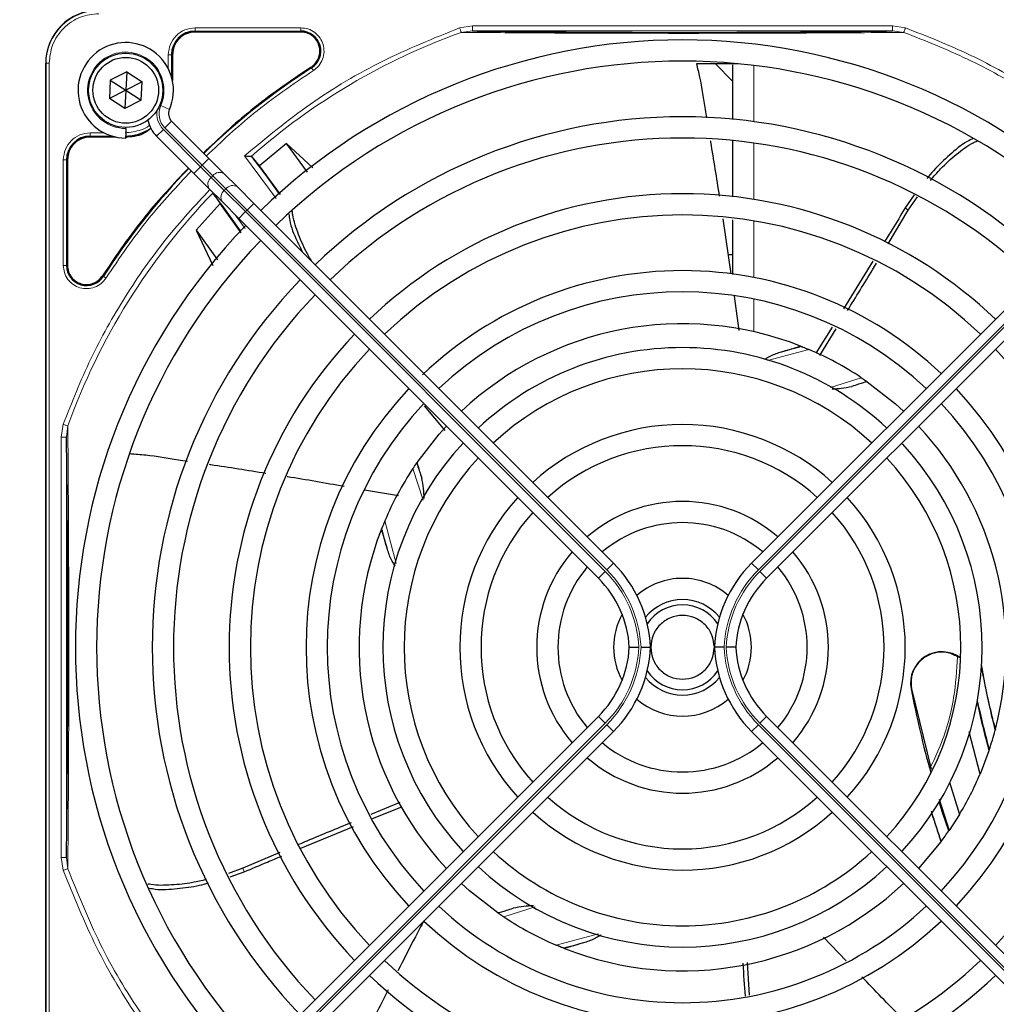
# Paper-space layout 'Blatt3' of a CAD drawing. Header units: millimetres. Extents: x 5 to 418, y 2 to 292.
# Tile 52 of 93: x 83 to 98, y 234 to 249. Entities that reach past the tile are written whole.
import ezdxf

# ---------------------------------------------------------------- set-up
doc = ezdxf.new("R2010")
doc.units = ezdxf.units.MM
doc.layers.add('SLD-0', color=7, linetype='Continuous')
doc.styles.add('SLDTEXTSTYLE0', font='TXT', dxfattribs={"width": 0.605})
doc.dimstyles.new('SLDDIMSTYLE2', dxfattribs={"dimtxt": 3.5, "dimasz": 3.302, "dimexe": 0, "dimexo": 0.0625, "dimgap": 0.875, "dimtad": 1, "dimlfac": 6, "dimrnd": 1e-09, "dimzin": 12, "dimdsep": 46, "dimtxsty": 'SLDTEXTSTYLE0', "dimsah": 1, "dimcen": 0.09, "dimadec": 0, "dimazin": 3, "dimtfac": 1, "dimtofl": 0, "dimtmove": 0, "dimatfit": 3, "dimfxl": 1, "dimfrac": 2, "dimtolj": 1, "dimtzin": 12, "dimarcsym": 0})

# ---------------------------------------------------------------- blocks, each defined once
blk = doc.blocks.new('_D_11')
at = {"layer": 'SLD-0'}
for p, q in [((59.721, 248.802), (59.721, 271.94)), ((143.471, 248.802), (143.471, 271.94)), ((59.721, 270.94), (143.471, 270.94))]:
    blk.add_line(p, q, dxfattribs=at)
for points in [[(59.721, 270.94), (63.023, 270.432), (63.023, 271.448)], [(143.471, 270.94), (140.169, 271.448), (140.169, 270.432)]]:
    blk.add_solid(points, dxfattribs=at)
at = {"layer": 'SLD-0', "insert": (95.581, 275.451), "char_height": 3.5, "attachment_point": 1, "style": 'SLDTEXTSTYLE0'}
blk.add_mtext('502,5', dxfattribs=at)

psp = doc.layouts.new('Blatt3')

# ---------------------------------------------------------------- linework, layer by layer
at = {"color": 7, "linetype": 'Continuous', "lineweight": 18}
for p, q in [((85.6045, 248.9204), (87.2648, 248.9204)), ((85.6045, 248.8705), (87.2648, 248.8705)), ((85.6045, 248.8555), (85.6045, 248.8705)), ((87.2648, 248.8555), (87.2648, 248.8705)), ((89.7599, 248.9217), (89.9618, 248.9549)), ((89.7855, 248.8501), (89.9618, 248.8716)), ((89.9618, 248.9549), (96.5639, 248.9549)), ((89.9618, 248.8716), (96.5639, 248.8716)), ((96.5639, 248.9549), (96.7652, 248.9219)), ((96.5639, 248.8716), (96.7397, 248.8502)), ((85.182, 248.2783), (85.182, 248.4979)), ((85.232, 248.1526), (85.232, 248.498)), ((85.247, 248.498), (85.232, 248.498)), ((83.2545, 248.3647), (83.2598, 248.3647)), ((83.2598, 248.3647), (83.2598, 230.0147)), ((83.3096, 248.3647), (83.2598, 248.3647)), ((83.3096, 248.3647), (83.3096, 230.0147)), ((87.4343, 248.2917), (87.4262, 248.3044)), ((94.3837, 248.3295), (94.3837, 247.4473)), ((85.0623, 247.6987), (85.1997, 247.6385)), ((84.9988, 247.218), (85.1048, 247.3241)), ((85.1048, 247.3241), (85.6901, 246.7388)), ((85.1284, 247.3476), (85.2345, 247.4537)), ((85.7137, 246.7624), (85.1284, 247.3476)), ((83.9545, 247.2704), (84.1742, 247.2704)), ((83.9545, 247.2205), (84.2999, 247.2205)), ((83.9545, 247.2055), (83.9545, 247.2205)), ((94.3837, 247.1108), (94.3837, 246.226)), ((85.7137, 246.7624), (85.8197, 246.8685)), ((86.8777, 246.2398), (86.3802, 246.9107)), ((83.532, 245.1877), (83.532, 246.8479)), ((83.582, 245.1877), (83.582, 246.848)), ((83.597, 246.848), (83.582, 246.848)), ((85.584, 246.6328), (85.6901, 246.7388)), ((85.6901, 246.7388), (85.7137, 246.7624)), ((85.6901, 246.7388), (85.8568, 246.5722)), ((85.8803, 246.5957), (85.7137, 246.7624)), ((85.8803, 246.5957), (85.8568, 246.5722)), ((85.8568, 246.5722), (86.0621, 246.3668)), ((86.0857, 246.3904), (85.8803, 246.5957)), ((86.0621, 246.3668), (86.0857, 246.3904)), ((86.0621, 246.3668), (86.3955, 246.0335)), ((86.419, 246.057), (86.0857, 246.3904)), ((86.419, 246.057), (86.5251, 246.1631)), ((96.8115, 246.0573), (96.7621, 246.0925)), ((86.2339, 245.9829), (86.392, 245.7673)), ((86.2894, 245.9274), (86.3955, 246.0335)), ((86.419, 246.057), (86.3955, 246.0335)), ((86.3955, 246.0335), (92.0474, 240.3815)), ((92.071, 240.4051), (86.419, 246.057)), ((94.4547, 240.4051), (100.1066, 246.057)), ((100.1302, 246.0335), (94.4783, 240.3815)), ((94.3837, 245.8882), (94.3837, 244.9992)), ((83.582, 245.1877), (83.597, 245.1877)), ((84.1481, 245.0263), (84.1607, 245.0182)), ((94.3837, 244.6593), (94.3837, 244.147)), ((95.2503, 243.8674), (94.5997, 243.6947)), ((95.5861, 243.2713), (96.0719, 243.4253)), ((83.4976, 242.4907), (83.5308, 242.6927)), ((83.5809, 242.4907), (83.6024, 242.667)), ((83.4976, 235.8886), (83.4976, 242.4907)), ((83.5809, 235.8886), (83.5809, 242.4907)), ((89.1856, 241.499), (89.0272, 241.9987)), ((88.5851, 241.1772), (88.7634, 240.5057)), ((91.9413, 240.2755), (92.0474, 240.3815)), ((92.071, 240.4051), (92.177, 240.5112)), ((94.4547, 240.4051), (94.3486, 240.5112)), ((94.5843, 240.2755), (94.4783, 240.3815)), ((96.8602, 238.5364), (96.8551, 238.5354)), ((91.9413, 238.1039), (92.0474, 237.9978)), ((94.5843, 238.1039), (94.4783, 237.9978)), ((92.0474, 237.9978), (86.3955, 232.3459)), ((86.419, 232.3223), (92.071, 237.9742)), ((92.071, 237.9742), (92.177, 237.8682)), ((94.4547, 237.9742), (94.3486, 237.8682)), ((100.1066, 232.3223), (94.4547, 237.9742)), ((94.4783, 237.9978), (100.1302, 232.3459)), ((83.5308, 235.6866), (83.4976, 235.8886)), ((83.6025, 235.7122), (83.5809, 235.8886)), ((86.3552, 235.7195), (86.3745, 235.662)), ((90.9495, 235.1112), (90.4538, 234.954)), ((91.2753, 234.5119), (91.9407, 234.6886))]:
    psp.add_line(p, q, dxfattribs=at)
at = {"color": 7, "linetype": 'Continuous', "lineweight": 25}
for p, q in [((87.2648, 248.8555), (85.6045, 248.8555)), ((85.247, 248.498), (85.247, 248.0931)), ((83.2545, 230.0147), (83.2545, 248.3647)), ((94.1378, 248.3563), (93.4802, 248.3563)), ((94.0503, 248.0855), (93.7795, 248.3563)), ((84.2706, 248.0968), (84.2557, 247.8085)), ((84.5278, 248.228), (84.2706, 248.0968)), ((84.2706, 248.0968), (84.5128, 247.9397)), ((84.5278, 248.228), (84.5128, 247.9397)), ((84.5278, 248.228), (84.77, 248.0709)), ((84.77, 248.0709), (84.5128, 247.9397)), ((84.755, 247.7826), (84.77, 248.0709)), ((84.5128, 247.9397), (84.2557, 247.8085)), ((84.4979, 247.6514), (84.2557, 247.8085)), ((84.5128, 247.9397), (84.4979, 247.6514)), ((84.5128, 247.9397), (84.755, 247.7826)), ((84.755, 247.7826), (84.4979, 247.6514)), ((84.5128, 247.3397), (84.5128, 247.3563)), ((84.5128, 247.3397), (84.5128, 247.1897)), ((85.2345, 247.4537), (85.8197, 246.8685)), ((84.3594, 247.2055), (83.9545, 247.2055)), ((85.584, 246.6328), (84.9988, 247.218)), ((87.0406, 247.1029), (86.6173, 246.7509)), ((87.4547, 246.7222), (87.0406, 247.1029)), ((87.3687, 246.6551), (87.0406, 247.1029)), ((85.8197, 246.8685), (86.0614, 246.6268)), ((86.4985, 246.8943), (86.4842, 246.901)), ((86.6173, 246.7509), (86.4985, 246.8943)), ((83.597, 246.848), (83.597, 245.1877)), ((86.9457, 246.3007), (86.6173, 246.7509)), ((85.8257, 246.3911), (85.584, 246.6328)), ((86.0614, 246.6268), (86.2668, 246.4214)), ((86.2668, 246.4214), (86.5251, 246.1631)), ((86.0311, 246.1857), (85.8257, 246.3911)), ((85.8904, 246.3146), (85.9988, 246.1589)), ((96.9017, 246.2966), (96.7621, 246.0925)), ((96.8115, 246.0573), (96.955, 246.2652)), ((86.3283, 245.7001), (85.9988, 246.1589)), ((86.2894, 245.9274), (86.0311, 246.1857)), ((86.5251, 246.1631), (92.177, 240.5112)), ((100.0006, 246.1631), (94.3486, 240.5112)), ((96.4934, 245.5279), (96.8115, 246.0573)), ((91.9413, 240.2755), (86.2894, 245.9274)), ((93.8969, 245.9227), (94.0223, 245.0549)), ((94.5843, 240.2755), (100.2363, 245.9274)), ((85.622, 245.7435), (85.8804, 245.1874)), ((85.622, 245.7435), (85.9526, 245.2752)), ((94.0503, 245.3563), (93.9787, 245.3563)), ((96.253, 245.2562), (95.7938, 244.5069)), ((94.0727, 244.7059), (94.1503, 244.1684)), ((95.616, 244.2207), (95.3582, 243.8093)), ((95.423, 243.7745), (95.6787, 244.1914)), ((95.1164, 243.9221), (95.1262, 243.9182)), ((96.1584, 243.3667), (96.1649, 243.3621)), ((89.2036, 242.9842), (89.5283, 242.5963)), ((89.0858, 242.0852), (89.0904, 242.0918)), ((88.2666, 241.6645), (88.7981, 241.5729)), ((88.5304, 241.0432), (88.5343, 241.0531)), ((96.8602, 238.5364), (97.1678, 237.2776)), ((86.2894, 232.4519), (91.9413, 238.1039)), ((100.2363, 232.4519), (94.5843, 238.1039)), ((98.1794, 237.9019), (98.1753, 237.8861)), ((92.177, 237.8682), (86.5251, 232.2162)), ((94.3486, 237.8682), (100.0006, 232.2162)), ((97.9393, 237.1992), (97.7654, 237.8595)), ((98.0834, 237.5791), (98.0787, 237.5652)), ((98.0787, 237.5652), (97.9393, 237.1992)), ((97.4605, 237.0715), (97.615, 236.5648)), ((88.8209, 236.7505), (88.3632, 236.5611)), ((88.3929, 236.499), (88.8514, 236.6836)), ((97.2965, 236.8028), (97.4528, 236.3129)), ((97.615, 236.5648), (97.4528, 236.3129)), ((87.2648, 236.0339), (88.0903, 236.3758)), ((97.4528, 236.3129), (97.447, 236.3045)), ((97.3221, 236.1313), (96.9726, 235.7156)), ((97.3278, 236.1389), (97.3221, 236.1313)), ((86.9353, 235.9658), (86.3552, 235.7195)), ((86.3552, 235.7195), (86.1265, 235.639)), ((86.1541, 235.5833), (86.3745, 235.662)), ((90.3673, 235.0127), (90.3607, 235.0172)), ((95.8361, 234.2652), (95.4758, 234.6355)), ((91.4093, 234.4572), (91.3994, 234.4611)), ((94.317, 233.7265), (94.2818, 234.2381))]:
    psp.add_line(p, q, dxfattribs=at)
at = {"color": 7, "linetype": 'Continuous', "lineweight": 25, "flags": 128}
for points in [[(96.1649, 243.3621), (96.6087, 243.0155), (96.7369, 242.8994)], [(89.0904, 242.0918), (89.4388, 242.5375), (89.5531, 242.6637)], [(97.447, 236.3045), (97.3562, 236.5786), (97.2979, 236.7634)], [(90.3607, 235.0172), (89.915, 235.3656), (89.7888, 235.4799)]]:
    psp.add_lwpolyline(points, dxfattribs=at)
at = {"color": 7, "linetype": 'Continuous', "lineweight": 25}
for radius in [0.5833, 0.5167]:
    psp.add_circle((84.5128, 247.9397), radius, dxfattribs=at)
for centre, radius, start, end in [((84.0878, 248.3647), 0.8333, 90, 180), ((85.6045, 248.498), 0.3725, 90, 180), ((87.2648, 248.5563), 0.3142, 302.63367, 90), ((93.2628, 239.1897), 9.5417, 90, 133.99915), ((93.2628, 239.1897), 9.5417, 46.02565, 90), ((84.5128, 247.9397), 0.75, 336.32369, 270), ((93.2628, 239.1897), 10.8083, 122.63367, 134.11645), ((93.2628, 239.1897), 9.2083, 46.03708, 133.96292), ((85.3523, 247.5716), 0.1667, 156.32369, 225), ((93.2628, 239.1897), 8.3333, 90, 133.85401), ((93.2628, 239.1897), 8.3333, 46.14599, 90), ((84.5045, 247.948), 0.7275, 270, 303.67329), ((85.3523, 247.5716), 0.5, 191.42049, 225), ((83.9545, 246.848), 0.3725, 90, 180), ((93.2628, 239.1897), 8, 46.19375, 133.80625), ((73.3048, 236.6954), 16.676, 35.2521, 37.70462), ((93.2628, 239.1897), 10.8083, 135.88355, 147.36633), ((73.3048, 236.6954), 15.8406, 34.77699, 37.39093), ((93.2628, 239.1897), 7.125, 90, 133.65963), ((93.2628, 239.1897), 7.125, 46.34037, 90), ((93.2628, 239.1897), 10.0666, 136.18656, 139.37912), ((93.2628, 239.1897), 6.7917, 46.40617, 133.59383), ((93.2628, 239.1897), 9.5417, 136.00085, 223.99915), ((93.2628, 239.1897), 9.2083, 136.03708, 223.96292), ((83.8962, 245.1877), 0.3142, 180, 327.36633), ((93.2628, 239.1897), 5.9167, 90, 133.65297), ((93.2628, 239.1897), 5.9167, 46.61418, 90), ((93.2628, 239.1897), 8.3333, 136.14599, 223.85401), ((93.2628, 239.1897), 8, 136.19375, 223.80625), ((93.2628, 239.1897), 5.5833, 46.71058, 133.28942), ((93.2628, 239.1897), 5.0825, 68.61111, 133.12079), ((93.2628, 239.1897), 7.125, 136.34037, 223.65963), ((93.2628, 239.1897), 6.7917, 136.40617, 223.59383), ((93.2628, 239.1897), 4.7083, 90, 132.97141), ((93.2628, 239.1897), 4.7083, 47.02859, 90), ((90.7686, 259.1477), 15.8406, 284.73484, 285.96759), ((93.2628, 239.1897), 5.0825, 56.44769, 66.98022), ((93.2628, 239.1897), 6.7917, 316.40617, 43.59383), ((93.2628, 239.1897), 4.375, 47.18322, 132.81678), ((93.2628, 239.1897), 5.9167, 136.61418, 223.38582), ((93.2628, 239.1897), 5.9167, 316.61418, 43.38582), ((93.2628, 239.1897), 5.5833, 136.71058, 223.28942), ((93.2628, 239.1897), 5.5833, 316.71058, 43.28942), ((93.2628, 239.1897), 3.5, 90, 132.2706), ((93.2628, 239.1897), 3.5, 47.7294, 90), ((93.2628, 239.1897), 5.0825, 345.32235, 43.12079), ((93.2628, 239.1897), 4.7083, 137.02859, 222.97141), ((93.2628, 239.1897), 4.7083, 317.02859, 42.75082), ((93.2628, 239.1897), 3.1667, 48.01696, 131.98304), ((93.2628, 239.1897), 4.375, 137.18322, 222.81678), ((93.2628, 239.1897), 4.375, 317.18322, 42.81678), ((93.2628, 239.1897), 5.0825, 146.44769, 156.98022), ((93.2628, 239.1897), 3.5, 137.7294, 222.2706), ((93.2628, 239.1897), 2.2917, 90, 130.82935), ((93.2628, 239.1897), 2.2917, 49.17065, 90), ((93.2628, 239.1897), 3.5, 317.7294, 42.2706), ((93.2628, 239.1897), 3.1667, 138.01696, 221.98304), ((93.2628, 239.1897), 3.1667, 318.01696, 41.98304), ((93.2628, 239.1897), 1.9583, 49.88214, 130.11786), ((93.2628, 239.1897), 5.0825, 158.61111, 223.12079), ((73.3048, 236.6954), 15.8406, 14.73484, 15.96759), ((93.2628, 239.1897), 2.2917, 139.17065, 220.82935), ((93.2628, 239.1897), 2.2917, 319.17065, 40.82935), ((93.2628, 239.1897), 1.9583, 139.88214, 220.11786), ((90.7628, 239.0969), 2, 2.65732, 45), ((95.7628, 239.0969), 2, 135, 177.34268), ((93.2628, 239.1897), 1.9583, 319.88214, 40.11786), ((90.7628, 239.0969), 1.6667, 3.18929, 45), ((93.2628, 239.1897), 1.0833, 90, 131.41097), ((93.2628, 239.1897), 1.0833, 48.58903, 90), ((95.7628, 239.0969), 1.6667, 135, 176.81071), ((93.2628, 239.1897), 0.75, 39.13143, 140.86857), ((93.2628, 239.1897), 0.6667, 33.7452, 146.2548), ((93.2628, 239.1897), 1.0833, 151.29385, 208.70615), ((93.2628, 239.1897), 1.0833, 331.29385, 28.70616), ((90.7628, 239.2824), 1.6667, 315, 356.81071), ((90.7628, 239.2824), 2, 315, 357.34268), ((95.7628, 239.2824), 2, 182.65732, 225), ((95.7628, 239.2824), 1.6667, 183.18929, 225), ((97.3371, 238.6282), 0.4909, 52.71206, 190.88967), ((93.2628, 239.1897), 0.6667, 213.7452, 326.2548), ((113.2208, 241.6839), 15.5175, 190.44251, 194.16656), ((93.2628, 239.1897), 0.75, 219.13143, 270), ((93.2628, 239.1897), 0.75, 270, 320.86857), ((113.2208, 241.6839), 16.6659, 190.88967, 195.56108), ((93.2628, 239.1897), 1.0833, 228.58903, 311.41097), ((113.2208, 241.6839), 15.6923, 192.34899, 195.21644), ((113.2208, 241.6839), 15.6841, 192.27781, 195.17181), ((93.2628, 239.1897), 5.0825, 341.52584, 345.13904), ((93.2628, 239.1897), 1.9583, 229.88214, 270), ((93.2628, 239.1897), 1.9583, 270, 310.11786), ((93.2628, 239.1897), 2.2917, 229.17065, 310.82935), ((93.2628, 239.1897), 5.0825, 328.90506, 336.94357), ((93.2628, 239.1897), 3.1667, 228.01696, 270), ((93.2628, 239.1897), 3.1667, 270, 311.98304), ((93.2628, 239.1897), 3.5, 227.7294, 312.2706), ((113.2208, 241.6839), 16.8325, 197.65463, 199.2337), ((93.2628, 239.1897), 5.0825, 323.11197, 325.41226), ((93.2628, 239.1897), 4.375, 227.18322, 270), ((93.2628, 239.1897), 4.375, 270, 312.81678), ((93.2628, 239.1897), 4.7083, 227.02859, 312.97141), ((93.2628, 239.1897), 5.0825, 248.61111, 313.12079), ((93.2628, 239.1897), 5.5833, 226.71058, 270), ((93.2628, 239.1897), 5.5833, 270, 313.28942), ((93.2628, 239.1897), 5.0825, 236.44769, 246.98022), ((93.2628, 239.1897), 5.9167, 226.61418, 313.38582), ((95.7571, 219.2317), 15.8406, 104.73484, 105.96759), ((93.2628, 239.1897), 6.7917, 226.40617, 270), ((93.2628, 239.1897), 6.7917, 270, 313.59383), ((93.2628, 239.1897), 7.125, 226.34037, 313.65963)]:
    psp.add_arc(centre, radius, start, end, dxfattribs=at)
at = {"color": 7, "linetype": 'Continuous', "lineweight": 18}
for centre, radius, start, end in [((84.0878, 248.3647), 0.828, 90, 180), ((93.2628, 239.1897), 10.2672, 109.79676, 131.31692), ((84.5128, 247.9397), 0.6, 336.32369, 270), ((85.3523, 247.5716), 0.3167, 156.32369, 225), ((85.3523, 247.5716), 0.35, 170.36293, 225), ((85.9372, 246.4652), 0.1339, 126.95053, 213.57825), ((85.9873, 246.5152), 0.1339, 56.42175, 143.04947), ((86.1927, 246.3099), 0.1339, 56.42175, 143.04947), ((93.2628, 239.1897), 10.2672, 135.92524, 160.20345), ((86.1426, 246.2598), 0.1339, 126.95053, 213.57825), ((90.7686, 259.1477), 16.676, 288.00213, 288.8569), ((73.3048, 236.6954), 16.676, 18.00213, 18.8569), ((90.7628, 239.0969), 1.8167, 2.92572, 45), ((90.7628, 239.0969), 1.85, 2.87296, 45), ((95.7628, 239.0969), 1.85, 135, 177.12704), ((95.7628, 239.0969), 1.8167, 135, 177.07428), ((90.7628, 239.2824), 1.8167, 315, 357.07428), ((90.7628, 239.2824), 1.85, 315, 357.12704), ((95.7628, 239.2824), 1.85, 182.87296, 225), ((95.7628, 239.2824), 1.8167, 182.92572, 225), ((95.7571, 219.2317), 16.676, 108.00213, 108.8569)]:
    psp.add_arc(centre, radius, start, end, dxfattribs=at)
for points, knots in [([(84.0878, 249.1428), (83.9899, 249.1325), (83.8393, 249.1165), (83.6582, 249.0194), (83.5335, 248.919), (83.4331, 248.7943), (83.336, 248.6131), (83.32, 248.4626), (83.3096, 248.3647)], [0, 0, 0, 0, 0.2394568, 0.3683607, 0.5, 0.6316393, 0.7605432, 1, 1, 1, 1]), ([(85.182, 248.4979), (85.1884, 248.5533), (85.2011, 248.664), (85.2988, 248.8037), (85.4384, 248.9014), (85.5492, 248.9141), (85.6045, 248.9204)], [0, 0, 0, 0, 0.2499998, 0.4999995, 0.7499998, 1, 1, 1, 1]), ([(85.6045, 248.9204), (85.6045, 248.9141), (85.6045, 248.9014), (85.6045, 248.8853), (85.6045, 248.8736), (85.6045, 248.8715), (85.6045, 248.8705)], [0, 0, 0, 0, 0.2499974, 0.4999983, 0.7499991, 1, 1, 1, 1]), ([(86.3802, 246.9107), (86.7193, 247.1905), (87.3977, 247.7503), (88.5365, 248.428), (89.3522, 248.7572), (89.7599, 248.9217)], [0, 0, 0, 0, 0.3332143, 0.6667754, 1, 1, 1, 1]), ([(87.2648, 248.9204), (87.3028, 248.917), (87.3808, 248.9099), (87.4871, 248.8526), (87.5699, 248.7666), (87.62, 248.6603), (87.6351, 248.5437), (87.6118, 248.4267), (87.5531, 248.3211), (87.4913, 248.2731), (87.4611, 248.2497)], [0, 0, 0, 0, 0.1217125, 0.2499998, 0.3782872, 0.4999997, 0.6217122, 0.7499998, 0.8782874, 1, 1, 1, 1]), ([(89.7855, 248.85), (89.7842, 248.8537), (89.7816, 248.861), (89.7754, 248.8785), (89.768, 248.8991), (89.7626, 248.9142), (89.7599, 248.9217)], [0, 0, 0, 0, 0.25, 0.5, 0.75, 1, 1, 1, 1]), ([(96.7652, 248.9219), (96.7632, 248.9164), (96.7594, 248.9057), (96.7528, 248.8874), (96.7467, 248.8702), (96.7421, 248.8572), (96.7404, 248.8522), (96.7397, 248.8502)], [0, 0, 0, 0, 0.1851978, 0.3532781, 0.6370716, 0.8527573, 1, 1, 1, 1]), ([(96.7652, 248.9219), (97.111, 248.7854), (97.8045, 248.5114), (98.7802, 247.9588), (99.679, 247.3346), (100.2067, 246.8468), (100.4598, 246.6128)], [0, 0, 0, 0, 0.253873, 0.5092361, 0.7645992, 1, 1, 1, 1]), ([(89.7855, 248.85), (89.9881, 248.8485), (90.3699, 248.8456), (90.9572, 248.8409), (91.4315, 248.8388), (91.7982, 248.8364), (92.0705, 248.8355), (92.4215, 248.8364), (92.8516, 248.8353), (93.4066, 248.8328), (93.9935, 248.8376), (94.5817, 248.8349), (95.2241, 248.8398), (95.9539, 248.8431), (96.469, 248.8477), (96.7397, 248.8502)], [0, 0, 0, 0, 0.0992266, 0.1869854, 0.2680266, 0.3050007, 0.3411624, 0.3801061, 0.4467472, 0.5120558, 0.5978149, 0.6780584, 0.7487781, 0.8679482, 1, 1, 1, 1]), ([(96.7397, 248.8502), (97.0772, 248.717), (97.7522, 248.4508), (98.7024, 247.917), (99.6001, 247.299), (100.1365, 246.8103), (100.4046, 246.5659)], [0, 0, 0, 0, 0.25, 0.5, 0.75, 1, 1, 1, 1]), ([(87.4611, 248.2497), (87.4577, 248.255), (87.4509, 248.2657), (87.4422, 248.2793), (87.4359, 248.2891), (87.4348, 248.2909), (87.4343, 248.2917)], [0, 0, 0, 0, 0.2499911, 0.4999941, 0.749997, 1, 1, 1, 1]), ([(87.4611, 248.2497), (87.141, 248.0332), (86.545, 247.6303), (86.0219, 247.1369), (85.7797, 246.9085)], [0, 0, 0, 0, 0.53717444, 1, 1, 1, 1]), ([(84.5045, 247.2704), (84.589, 247.2805), (84.7189, 247.2958), (84.8443, 247.3551), (84.8835, 247.3875), (84.8876, 247.3909)], [0, 0, 0, 0, 0.6247077, 0.9609985, 1, 1, 1, 1]), ([(83.532, 246.8479), (83.5384, 246.9033), (83.5511, 247.014), (83.6488, 247.1537), (83.7884, 247.2514), (83.8992, 247.2641), (83.9545, 247.2704)], [0, 0, 0, 0, 0.2499997, 0.4999995, 0.7499997, 1, 1, 1, 1]), ([(85.544, 246.6728), (85.3156, 246.4306), (84.8222, 245.9075), (84.4193, 245.3115), (84.2028, 244.9914)], [0, 0, 0, 0, 0.4628256, 1, 1, 1, 1]), ([(85.8352, 246.3816), (85.6028, 246.1302), (85.1167, 245.6042), (84.4939, 244.7073), (83.9414, 243.7319), (83.6674, 243.0384), (83.5308, 242.6927)], [0, 0, 0, 0, 0.2342192, 0.4899767, 0.7457343, 1, 1, 1, 1]), ([(84.2028, 244.9914), (84.1794, 244.9612), (84.1314, 244.8994), (84.0258, 244.8407), (83.9088, 244.8174), (83.7922, 244.8325), (83.6859, 244.8826), (83.5999, 244.9653), (83.5426, 245.0717), (83.5355, 245.1497), (83.532, 245.1877)], [0, 0, 0, 0, 0.1217126, 0.25, 0.3782874, 0.5, 0.6217126, 0.75, 0.8782874, 1, 1, 1, 1]), ([(83.582, 245.1877), (83.5809, 245.1877), (83.5789, 245.1877), (83.5672, 245.1877), (83.551, 245.1877), (83.5384, 245.1877), (83.532, 245.1877)], [0, 0, 0, 0, 0.25000199, 0.50000399, 0.75000598, 1, 1, 1, 1]), ([(84.2028, 244.9914), (84.1975, 244.9948), (84.1868, 245.0016), (84.1732, 245.0103), (84.1634, 245.0166), (84.1616, 245.0177), (84.1607, 245.0182)], [0, 0, 0, 0, 0.25000001, 0.50000001, 0.75000001, 1, 1, 1, 1]), ([(83.6025, 235.7122), (83.6043, 235.9276), (83.6076, 236.3286), (83.6116, 236.9355), (83.6157, 237.5874), (83.6166, 238.3499), (83.6189, 239.148), (83.6172, 239.8491), (83.6162, 240.4145), (83.6146, 240.9541), (83.6114, 241.4993), (83.6073, 242.0804), (83.6041, 242.4635), (83.6024, 242.667)], [0, 0, 0, 0, 0.1054719, 0.1963571, 0.2752888, 0.387443, 0.5077236, 0.5879672, 0.6632165, 0.7350379, 0.8122986, 0.9002709, 1, 1, 1, 1]), ([(97.1607, 237.3065), (97.2058, 237.4019), (97.3705, 237.7501), (97.5409, 238.3333), (97.57, 238.8273), (97.5826, 239.0416)], [0, 0, 0, 0, 0.1759731, 0.6425035, 1, 1, 1, 1]), ([(83.6025, 235.7122), (83.5989, 235.7109), (83.5916, 235.7083), (83.5741, 235.702), (83.5534, 235.6947), (83.5384, 235.6893), (83.5308, 235.6866)], [0, 0, 0, 0, 0.25, 0.5, 0.75, 1, 1, 1, 1]), ([(83.5308, 235.6866), (83.6953, 235.2789), (84.0246, 234.4633), (84.7022, 233.3245), (85.262, 232.6461), (85.5418, 232.3071)], [0, 0, 0, 0, 0.33322457, 0.66678571, 1, 1, 1, 1]), ([(85.5515, 232.411), (85.2808, 232.7433), (84.7395, 233.4078), (84.083, 234.5197), (83.7627, 235.3147), (83.6025, 235.7122)], [0, 0, 0, 0, 0.3333334, 0.6666667, 1, 1, 1, 1])]:
    psp.add_open_spline(points, degree=3, knots=knots, dxfattribs=at)
for points in [[(87.2648, 248.9204), (87.2648, 248.9141), (87.2648, 248.9014), (87.2648, 248.8853), (87.2648, 248.8736), (87.2648, 248.8715), (87.2648, 248.8705)], [(89.9618, 248.9549), (89.9618, 248.9441), (89.9618, 248.9225), (89.9618, 248.8951), (89.9618, 248.8758), (89.9618, 248.873), (89.9618, 248.8716)], [(96.5639, 248.9549), (96.5639, 248.9441), (96.5639, 248.9225), (96.5639, 248.8951), (96.5639, 248.8758), (96.5639, 248.873), (96.5639, 248.8716)], [(85.182, 248.4979), (85.1884, 248.4979), (85.201, 248.4979), (85.2172, 248.4979), (85.2289, 248.498), (85.2309, 248.498), (85.232, 248.498)], [(83.9545, 247.2704), (83.9545, 247.2641), (83.9545, 247.2514), (83.9545, 247.2353), (83.9545, 247.2236), (83.9545, 247.2215), (83.9545, 247.2205)], [(83.532, 246.8479), (83.5384, 246.8479), (83.551, 246.8479), (83.5672, 246.848), (83.5789, 246.848), (83.5809, 246.848), (83.582, 246.848)], [(83.5308, 242.6927), (83.5383, 242.69), (83.5534, 242.6846), (83.574, 242.6772), (83.5915, 242.6709), (83.5988, 242.6683), (83.6024, 242.667)], [(83.4976, 242.4907), (83.5084, 242.4907), (83.53, 242.4907), (83.5573, 242.4907), (83.5767, 242.4907), (83.5795, 242.4907), (83.5809, 242.4907)], [(83.5809, 235.8886), (83.5795, 235.8886), (83.5767, 235.8886), (83.5573, 235.8886), (83.53, 235.8886), (83.5084, 235.8886), (83.4976, 235.8886)]]:
    psp.add_open_spline(points, degree=3, dxfattribs=at)
at = {"color": 7, "linetype": 'Continuous', "lineweight": 25}
for points, knots in [([(89.9618, 248.8716), (90.1553, 248.8691), (90.5218, 248.8644), (91.084, 248.8588), (91.5817, 248.8547), (92.0401, 248.852), (92.4689, 248.8502), (92.9153, 248.849), (93.4222, 248.8487), (93.9604, 248.8498), (94.514, 248.852), (95.1178, 248.8559), (95.8148, 248.8621), (96.3029, 248.8683), (96.5639, 248.8716)], [0, 0, 0, 0, 0.0996723, 0.18873086, 0.26886782, 0.32734337, 0.38956428, 0.45200471, 0.5145617, 0.59965472, 0.67621948, 0.7501682, 0.86643538, 1, 1, 1, 1]), ([(87.4262, 248.3044), (87.1032, 248.0859), (86.5033, 247.6803), (85.9768, 247.1836), (85.7338, 246.9544)], [0, 0, 0, 0, 0.53849412, 1, 1, 1, 1]), ([(93.4802, 248.3563), (93.4978, 248.2858), (93.5573, 248.0483), (93.5959, 247.762), (93.6321, 247.5493), (93.6395, 247.506)], [0, 0, 0, 0, 0.2519344, 0.8478428, 1, 1, 1, 1]), ([(94.0503, 248.3412), (94.0503, 248.2683), (94.0503, 248.1153), (94.0503, 247.8049), (94.0503, 247.5382), (94.0503, 247.4826)], [0, 0, 0, 0, 0.41884847, 0.87881922, 1, 1, 1, 1]), ([(84.5045, 247.2055), (84.6039, 247.2129), (84.7552, 247.2242), (84.8735, 247.3148), (84.9141, 247.3459)], [0, 0, 0, 0, 0.65753287, 1, 1, 1, 1]), ([(97.8341, 247.1823), (97.8011, 247.1671), (97.6689, 247.106), (97.4597, 246.9262), (97.2492, 246.7303), (97.1382, 246.596), (97.1046, 246.5554)], [0, 0, 0, 0, 0.1200089, 0.4811398, 0.842984, 1, 1, 1, 1]), ([(93.6987, 247.1537), (93.7002, 247.1448), (93.7492, 246.8531), (93.7952, 246.5609), (93.8398, 246.2776)], [0, 0, 0, 0, 0.0306248, 1, 1, 1, 1]), ([(94.0503, 247.1471), (94.0503, 247.1045), (94.0503, 246.8645), (94.0503, 246.5351), (94.0503, 246.2641)], [0, 0, 0, 0, 0.1775506, 1, 1, 1, 1]), ([(97.159, 246.525), (97.2116, 246.5867), (97.3379, 246.7348), (97.5633, 246.9337), (97.7565, 247.0822), (97.872, 247.1353), (97.892, 247.1446)], [0, 0, 0, 0, 0.2443323, 0.5866541, 0.9281893, 1, 1, 1, 1]), ([(86.3802, 246.9107), (86.3937, 246.9094), (86.4161, 246.9072), (86.446, 246.9048), (86.4687, 246.9025), (86.4793, 246.9015), (86.4842, 246.901)], [0, 0, 0, 0, 0.3361266, 0.5608644, 0.7960602, 1, 1, 1, 1]), ([(85.4981, 246.7187), (85.2689, 246.4757), (84.7722, 245.9491), (84.3665, 245.3493), (84.1481, 245.0263)], [0, 0, 0, 0, 0.4615059, 1, 1, 1, 1]), ([(96.7621, 246.0925), (96.6941, 245.979), (96.5858, 245.7985), (96.4756, 245.6193), (96.4347, 245.5527)], [0, 0, 0, 0, 0.62876862, 1, 1, 1, 1]), ([(87.0756, 245.9958), (87.0796, 245.9633), (87.097, 245.8222), (87.178, 245.6193), (87.2614, 245.4554), (87.2909, 245.3973)], [0, 0, 0, 0, 0.1619592, 0.7032449, 1, 1, 1, 1]), ([(87.4394, 245.2488), (87.4149, 245.2892), (87.3316, 245.4266), (87.2275, 245.6729), (87.1461, 245.8984), (87.1315, 246.0207), (87.1293, 246.0387)], [0, 0, 0, 0, 0.1612063, 0.5477467, 0.9333995, 1, 1, 1, 1]), ([(94.0503, 245.9068), (94.0503, 245.7246), (94.0503, 245.4576), (94.0503, 245.1472), (94.0503, 245.0485)], [0, 0, 0, 0, 0.6822724, 1, 1, 1, 1]), ([(95.8553, 244.4793), (95.9875, 244.6929), (96.141, 244.941), (96.2911, 245.1912), (96.3119, 245.2259)], [0, 0, 0, 0, 0.861195, 1, 1, 1, 1]), ([(94.7976, 243.828), (94.8489, 243.8421), (94.9442, 243.8683), (95.0468, 243.8986), (95.106, 243.9173), (95.113, 243.9205), (95.1164, 243.9221)], [0, 0, 0, 0, 0.3307022, 0.6139144, 0.8132321, 1, 1, 1, 1]), ([(94.5514, 243.714), (94.5675, 243.7235), (94.5933, 243.7387), (94.6737, 243.7836), (94.7407, 243.8076), (94.7976, 243.828)], [0, 0, 0, 0, 0.20034, 0.3213139, 1, 1, 1, 1]), ([(95.1262, 243.9182), (95.1267, 243.918), (95.1276, 243.9177), (95.1333, 243.9154), (95.1424, 243.9118), (95.1616, 243.9042), (95.1977, 243.8896), (95.2312, 243.8755), (95.2503, 243.8674)], [0, 0, 0, 0, 0.0782241, 0.1598696, 0.2574567, 0.3644063, 0.6366001, 1, 1, 1, 1]), ([(96.1649, 243.3621), (96.1609, 243.3614), (96.1527, 243.3599), (96.104, 243.3452), (96.0282, 243.3214), (95.9586, 243.2994), (95.9224, 243.288)], [0, 0, 0, 0, 0.222031, 0.4518514, 0.7146841, 1, 1, 1, 1]), ([(96.0719, 243.4253), (96.0839, 243.4173), (96.1066, 243.4021), (96.1312, 243.3854), (96.1454, 243.3756), (96.1527, 243.3706), (96.1573, 243.3674), (96.158, 243.3669), (96.1584, 243.3667)], [0, 0, 0, 0, 0.2946555, 0.558446, 0.6795519, 0.7970431, 0.8989768, 1, 1, 1, 1]), ([(95.6168, 243.2502), (95.6643, 243.2526), (95.7711, 243.2579), (95.8684, 243.2773), (95.9224, 243.288)], [0, 0, 0, 0, 0.4453226, 1, 1, 1, 1]), ([(83.5809, 235.8886), (83.5834, 236.0823), (83.5881, 236.4488), (83.5937, 237.0112), (83.5978, 237.5089), (83.6005, 237.9675), (83.603, 238.5417), (83.6041, 239.2003), (83.6027, 239.8876), (83.6005, 240.4411), (83.5966, 241.0448), (83.5904, 241.7417), (83.5842, 242.2298), (83.5809, 242.4907)], [0, 0, 0, 0, 0.0997395, 0.1888341, 0.2689825, 0.3274726, 0.3897121, 0.5145235, 0.5996364, 0.6761984, 0.7501396, 0.8664184, 1, 1, 1, 1]), ([(84.574, 242.2321), (84.6593, 242.2263), (84.9162, 242.2089), (85.2172, 242.1548), (85.4349, 242.1229), (85.4826, 242.1159)], [0, 0, 0, 0, 0.2795014, 0.8422852, 1, 1, 1, 1]), ([(85.826, 242.0648), (85.834, 242.0636), (86.131, 242.0195), (86.4275, 241.9722), (86.7159, 241.9262)], [0, 0, 0, 0, 0.0271578, 1, 1, 1, 1]), ([(89.0272, 241.9987), (89.0352, 242.0107), (89.0504, 242.0335), (89.0671, 242.058), (89.0769, 242.0723), (89.0819, 242.0796), (89.0851, 242.0842), (89.0856, 242.0849), (89.0858, 242.0852)], [0, 0, 0, 0, 0.29465551, 0.55844603, 0.67955191, 0.79704308, 0.89897682, 1, 1, 1, 1]), ([(89.0904, 242.0918), (89.0911, 242.0877), (89.0926, 242.0795), (89.1073, 242.0308), (89.1311, 241.9551), (89.153, 241.8854), (89.1645, 241.8492)], [0, 0, 0, 0, 0.222031, 0.4518514, 0.7146841, 1, 1, 1, 1]), ([(87.0521, 241.8738), (87.0527, 241.8737), (87.3505, 241.8273), (87.6471, 241.7737), (87.9432, 241.7203)], [0, 0, 0, 0, 0.0020843, 1, 1, 1, 1]), ([(89.2035, 241.527), (89.2009, 241.5802), (89.1954, 241.6926), (89.1751, 241.7952), (89.1645, 241.8492)], [0, 0, 0, 0, 0.4731302, 1, 1, 1, 1]), ([(88.5851, 241.1772), (88.577, 241.158), (88.5629, 241.1245), (88.5483, 241.0884), (88.5407, 241.0693), (88.5371, 241.0602), (88.5348, 241.0544), (88.5345, 241.0535), (88.5343, 241.0531)], [0, 0, 0, 0, 0.3633999, 0.6355937, 0.7425433, 0.8401304, 0.9217759, 1, 1, 1, 1]), ([(88.6245, 240.7244), (88.6104, 240.7758), (88.5842, 240.8711), (88.5539, 240.9737), (88.5352, 241.0329), (88.532, 241.0398), (88.5304, 241.0432)], [0, 0, 0, 0, 0.3307022, 0.6139144, 0.8132321, 1, 1, 1, 1]), ([(88.7478, 240.4625), (88.7461, 240.4654), (88.7331, 240.4867), (88.7152, 240.5177), (88.6688, 240.6006), (88.6448, 240.6676), (88.6245, 240.7244)], [0, 0, 0, 0, 0.0333899, 0.2492437, 0.3628092, 1, 1, 1, 1]), ([(92.4269, 239.1897), (92.4273, 239.1897), (92.4281, 239.1897), (92.4347, 239.1897), (92.445, 239.1897), (92.459, 239.1897), (92.4766, 239.1897), (92.4968, 239.1897), (92.5194, 239.1897), (92.5404, 239.1897), (92.5588, 239.1897), (92.57, 239.1897), (92.5761, 239.1897), (92.5771, 239.1897)], [0, 0, 0, 0, 0.1056469, 0.2143595, 0.3200059, 0.4287119, 0.5344375, 0.6432206, 0.7490982, 0.8580392, 0.9220434, 0.9867022, 1, 1, 1, 1]), ([(92.6105, 239.1897), (92.6116, 239.1897), (92.6176, 239.1897), (92.6287, 239.1897), (92.6469, 239.1897), (92.6679, 239.1897), (92.6904, 239.1897), (92.7108, 239.1897), (92.7282, 239.1897), (92.7425, 239.1897), (92.7528, 239.1897), (92.7594, 239.1897), (92.7603, 239.1897), (92.7607, 239.1897)], [0, 0, 0, 0, 0.0134205, 0.077283, 0.1417958, 0.2476476, 0.3565616, 0.4623038, 0.5711052, 0.676797, 0.7855504, 0.8912423, 1, 1, 1, 1]), ([(93.9152, 239.1897), (93.9141, 239.1897), (93.908, 239.1897), (93.8969, 239.1897), (93.8788, 239.1897), (93.8577, 239.1897), (93.8353, 239.1897), (93.8148, 239.1897), (93.7974, 239.1897), (93.7832, 239.1897), (93.7729, 239.1897), (93.7662, 239.1897), (93.7654, 239.1897), (93.765, 239.1897)], [0, 0, 0, 0, 0.0134205, 0.077283, 0.1417958, 0.2476476, 0.3565616, 0.4623038, 0.5711052, 0.676797, 0.7855504, 0.8912423, 1, 1, 1, 1]), ([(94.0987, 239.1897), (94.0983, 239.1897), (94.0975, 239.1897), (94.091, 239.1897), (94.0807, 239.1897), (94.0666, 239.1897), (94.0491, 239.1897), (94.0289, 239.1897), (94.0062, 239.1897), (93.9852, 239.1897), (93.9668, 239.1897), (93.9557, 239.1897), (93.9496, 239.1897), (93.9485, 239.1897)], [0, 0, 0, 0, 0.1056469, 0.2143595, 0.3200059, 0.4287119, 0.5344375, 0.6432206, 0.7490982, 0.8580392, 0.9220434, 0.9867022, 1, 1, 1, 1]), ([(97.6061, 239.0317), (97.5504, 239.0606), (97.4381, 239.1192), (97.2425, 239.1167), (97.0628, 239.0444), (96.9254, 238.9077), (96.8457, 238.7278), (96.8554, 238.6002), (96.8602, 238.5364)], [0, 0, 0, 0, 0.1639927, 0.3311941, 0.4983956, 0.6655971, 0.8327985, 1, 1, 1, 1]), ([(97.9544, 238.9308), (97.9746, 238.8132), (98.0199, 238.5486), (98.0909, 238.2418), (98.141, 238.0395), (98.1625, 237.9578), (98.1759, 237.91), (98.1783, 237.9045), (98.1794, 237.9019)], [0, 0, 0, 0, 0.2911847, 0.6554254, 0.7704402, 0.8680105, 0.9364464, 1, 1, 1, 1]), ([(97.1699, 236.6146), (97.1879, 236.5576), (97.2271, 236.4328), (97.2792, 236.2724), (97.3095, 236.1777), (97.321, 236.139), (97.3218, 236.1339), (97.3221, 236.1313)], [0, 0, 0, 0, 0.2438529, 0.5334113, 0.7784395, 0.8900199, 1, 1, 1, 1]), ([(88.0571, 236.4345), (87.8242, 236.3392), (87.5478, 236.2261), (87.273, 236.1092), (87.2298, 236.0908)], [0, 0, 0, 0, 0.8427772, 1, 1, 1, 1]), ([(86.3745, 235.662), (86.4963, 235.7138), (86.6932, 235.7976), (86.891, 235.8792), (86.9664, 235.9103)], [0, 0, 0, 0, 0.6185382, 1, 1, 1, 1]), ([(85.7817, 235.5415), (85.7086, 235.5239), (85.5252, 235.4799), (85.2321, 235.4527), (84.9956, 235.445), (84.8776, 235.4681), (84.8625, 235.471)], [0, 0, 0, 0, 0.23618445, 0.5925548, 0.94810902, 1, 1, 1, 1]), ([(84.888, 235.4068), (84.917, 235.4012), (85.0534, 235.3748), (85.3216, 235.3981), (85.6026, 235.4317), (85.767, 235.4739), (85.8136, 235.4859)], [0, 0, 0, 0, 0.1011611, 0.4758811, 0.8513403, 1, 1, 1, 1]), ([(90.9209, 235.13), (90.8692, 235.1274), (90.7584, 235.122), (90.6573, 235.102), (90.6033, 235.0913)], [0, 0, 0, 0, 0.4656162, 1, 1, 1, 1]), ([(90.3607, 235.0172), (90.3648, 235.018), (90.3729, 235.0195), (90.4217, 235.0342), (90.4974, 235.0579), (90.5671, 235.0799), (90.6033, 235.0913)], [0, 0, 0, 0, 0.222031, 0.4518514, 0.7146841, 1, 1, 1, 1]), ([(90.4538, 234.954), (90.4418, 234.962), (90.419, 234.9772), (90.3945, 234.994), (90.3802, 235.0037), (90.3729, 235.0088), (90.3683, 235.012), (90.3676, 235.0124), (90.3673, 235.0127)], [0, 0, 0, 0, 0.2946555, 0.558446, 0.6795519, 0.7970431, 0.8989768, 1, 1, 1, 1]), ([(89.1968, 234.8916), (89.1526, 234.8089), (89.0138, 234.549), (88.8813, 234.2858), (88.7909, 234.1063)], [0, 0, 0, 0, 0.3180397, 1, 1, 1, 1]), ([(91.9854, 234.6719), (91.9841, 234.6711), (91.9643, 234.659), (91.9348, 234.642), (91.8519, 234.5956), (91.7849, 234.5717), (91.7281, 234.5513)], [0, 0, 0, 0, 0.0158742, 0.2356109, 0.35128, 1, 1, 1, 1]), ([(91.3994, 234.4611), (91.3991, 234.4612), (91.3986, 234.4615), (91.3953, 234.4627), (91.3906, 234.4646), (91.3837, 234.4673), (91.3739, 234.4713), (91.3622, 234.4759), (91.3507, 234.4806), (91.3398, 234.4851), (91.3284, 234.4897), (91.3139, 234.4957), (91.2962, 234.5031), (91.2823, 234.509), (91.2753, 234.5119)], [0, 0, 0, 0, 0.0598653, 0.1221302, 0.1818937, 0.2430736, 0.33768, 0.4348747, 0.5090411, 0.5837829, 0.6600312, 0.7366926, 0.8675315, 1, 1, 1, 1]), ([(91.7281, 234.5513), (91.6767, 234.5372), (91.5814, 234.5111), (91.4788, 234.4807), (91.4196, 234.462), (91.4126, 234.4588), (91.4093, 234.4572)], [0, 0, 0, 0, 0.3307022, 0.6139144, 0.8132321, 1, 1, 1, 1]), ([(94.209, 234.2253), (94.2091, 234.2229), (94.2214, 234.0508), (94.2355, 233.8788), (94.2493, 233.7092)], [0, 0, 0, 0, 0.0138004, 1, 1, 1, 1]), ([(96.7284, 233.349), (96.7217, 233.3556), (96.5019, 233.5743), (96.2873, 233.7982), (96.0793, 234.0153)], [0, 0, 0, 0, 0.0303673, 1, 1, 1, 1]), ([(88.6382, 233.8072), (88.5249, 233.5876), (88.3833, 233.3131), (88.2462, 233.0364), (88.2188, 232.9811)], [0, 0, 0, 0, 0.80012558, 1, 1, 1, 1])]:
    psp.add_open_spline(points, degree=3, knots=knots, dxfattribs=at)
for points in [[(85.6045, 248.8555), (85.5576, 248.8502), (85.4639, 248.8394), (85.3458, 248.7567), (85.2631, 248.6385), (85.2523, 248.5448), (85.247, 248.498)], [(87.564, 248.5563), (87.5595, 248.5955), (87.5505, 248.6739), (87.4814, 248.7728), (87.3825, 248.842), (87.304, 248.851), (87.2648, 248.8555)], [(87.4262, 248.3044), (87.4462, 248.3194), (87.4864, 248.3493), (87.5297, 248.4114), (87.5586, 248.4814), (87.5622, 248.5314), (87.564, 248.5563)], [(83.9545, 247.2055), (83.9076, 247.2002), (83.8139, 247.1894), (83.6958, 247.1067), (83.6131, 246.9885), (83.6023, 246.8948), (83.597, 246.848)], [(83.597, 245.1877), (83.6, 245.1556), (83.606, 245.0915), (83.6529, 245.0051), (83.7226, 244.9375), (83.8106, 244.8955), (83.9074, 244.8834), (84.0026, 244.9028), (84.0887, 244.9502), (84.1283, 245.0009), (84.1481, 245.0263)], [(93.7628, 239.1897), (93.7553, 239.2551), (93.7403, 239.386), (93.6247, 239.5524), (93.4594, 239.6636), (93.2628, 239.7027), (93.0663, 239.6636), (92.901, 239.5524), (92.7854, 239.386), (92.7703, 239.2551), (92.7628, 239.1897)], [(92.7628, 239.1897), (92.7703, 239.1242), (92.7854, 238.9933), (92.901, 238.8269), (93.0663, 238.7157), (93.2628, 238.6766), (93.4594, 238.7157), (93.6247, 238.8269), (93.7403, 238.9933), (93.7553, 239.1242), (93.7628, 239.1897)]]:
    psp.add_open_spline(points, degree=3, dxfattribs=at)

# ---------------------------------------------------------------- dimensions: what is measured, and where the dimension line sits
at = {"layer": 'SLD-0'}
dim = psp.add_linear_dim(base=(143.4712, 270.9397), p1=(59.7212, 248.8022), p2=(143.4712, 248.8022), angle=0, dimstyle='SLDDIMSTYLE2', dxfattribs=at)
dim.commit()
dim.dimension.update_dxf_attribs({"geometry": '_D_11', "text_midpoint": (101.5962, 270.9397), "dimtype": 160})

doc.saveas('drawing.dxf')
